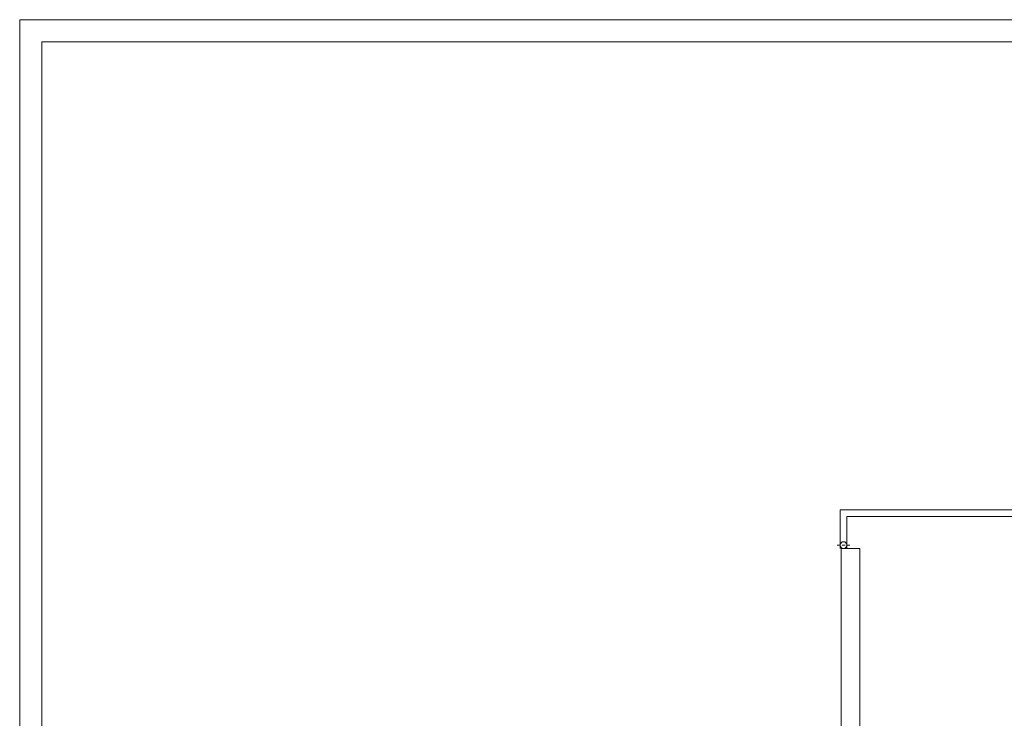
# Model space of a CAD drawing. Header units: millimetres. Extents: x 12584 to 77584, y 9983 to 29820.
# Tile 152 of 176: x 69174 to 71386, y 14353 to 15923. Entities that reach past the tile are written whole.
import ezdxf

# ---------------------------------------------------------------- set-up
doc = ezdxf.new("R2010")
doc.units = ezdxf.units.MM
doc.linetypes.add('ACAD_ISO10W100', pattern=[18, 12, -3, 0, -3])
doc.layers.add('m_tabela', color=7, linetype='Continuous', lineweight=20)
doc.layers.add('m_widok', color=7, linetype='Continuous', lineweight=9)

msp = doc.modelspace()

# ---------------------------------------------------------------- linework, layer by layer
at = {"layer": 'm_tabela', "color": 7}
for p, q in [((69174.5, 15922.5), (69174.5, 9982.5)), ((77584.5, 15922.5), (69174.5, 15922.5)), ((69224.5, 15872.5), (69224.5, 10032.5)), ((77534.5, 15872.5), (69224.5, 15872.5))]:
    msp.add_line(p, q, dxfattribs=at)
at = {"layer": 'm_widok', "color": 7, "linetype": 'ACAD_ISO10W100', "ltscale": 0.6}
msp.add_line((71010.9, 14742.5), (71039.2, 14742.5), dxfattribs=at)
at = {"layer": 'm_widok', "color": 7, "ltscale": 2}
for p, q in [((71019.6, 14734.9), (71019.6, 14153.8)), ((71061.6, 14734.9), (71019.6, 14734.9)), ((71061.6, 14734.9), (71061.6, 14168.8))]:
    msp.add_line(p, q, dxfattribs=at)
for points in [[(72449.6, 14734.9), (72449.6, 14821.9), (71017.6, 14821.9), (71017.6, 14734.9)], [(72434.6, 14734.9), (72434.6, 14806.9), (71032.6, 14806.9), (71032.6, 14734.9)]]:
    msp.add_lwpolyline(points, dxfattribs=at)
msp.add_circle((71025.1, 14742.5), 7.5, dxfattribs=at)

doc.saveas('drawing.dxf')
